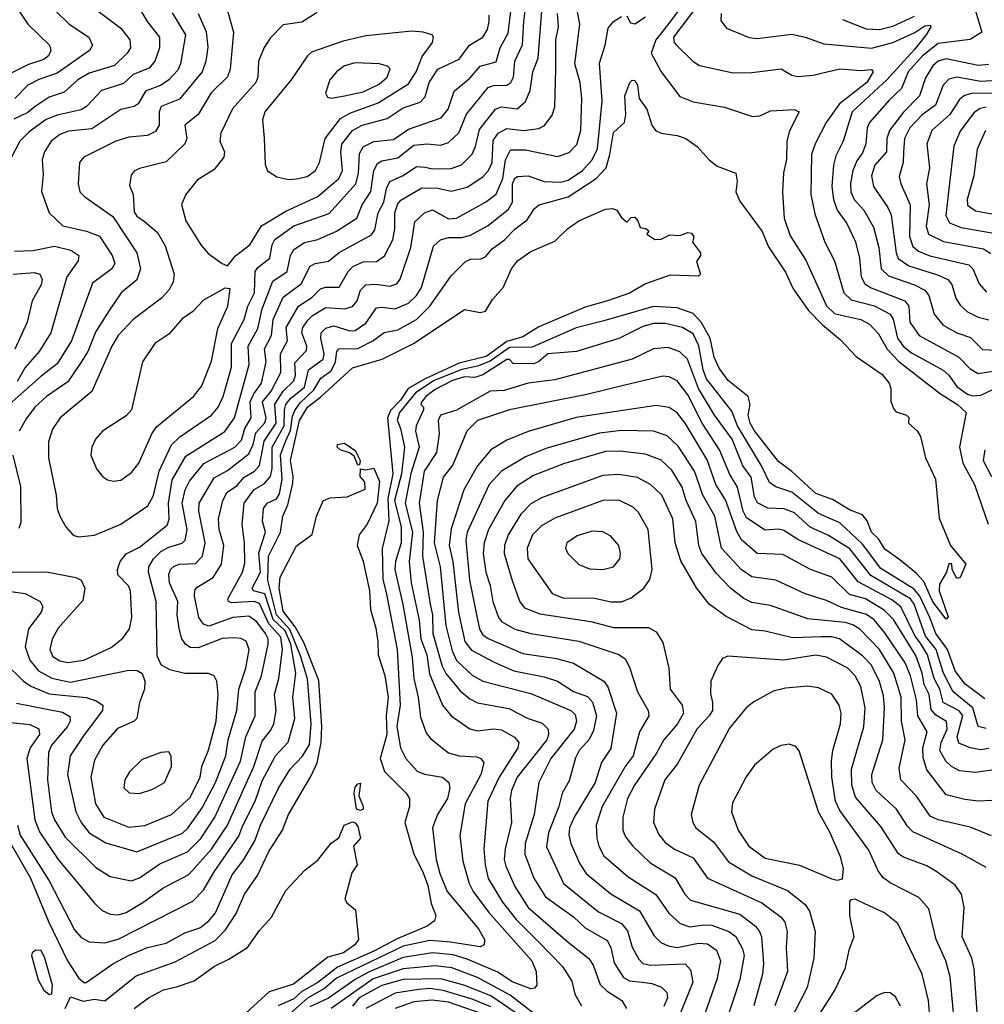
# Model space of a CAD drawing. Extents: x 1308313 to 1441400, y 959662 to 1036319.
# Tile 167 of 256: x 1328525 to 1332148, y 1002101 to 1005801. Entities that reach past the tile are written whole.
import ezdxf

# ---------------------------------------------------------------- set-up
doc = ezdxf.new("R2010")
doc.units = 0

msp = doc.modelspace()

# ---------------------------------------------------------------- linework, layer by layer
at = {"layer": '0CON10XD'}
for points in [[(1328512.5, 1003232.5), (1328685, 1003199.6), (1328712.6, 1003182.6), (1328714.3, 1003165), (1328704.8, 1003145), (1328643.5, 1003075), (1328632.7, 1003047.3), (1328629.2, 1002945), (1328644.1, 1002825), (1328654.8, 1002795), (1328695, 1002729.4), (1328811.1, 1002615), (1328865, 1002581.8), (1328945, 1002564.7), (1328975, 1002576.8), (1329051.4, 1002628.6), (1329155, 1002674.4), (1329205.5, 1002724.5), (1329258.1, 1002805), (1329353.6, 1003015), (1329374.1, 1003105.9), (1329408.7, 1003185), (1329409.3, 1003275), (1329432.5, 1003335), (1329458.5, 1003455), (1329457.5, 1003475), (1329447.9, 1003495), (1329415, 1003539.1), (1329385, 1003559.6), (1329325, 1003554.6), (1329235, 1003522.4), (1329215, 1003529.7), (1329197.7, 1003555), (1329181.6, 1003635), (1329183, 1003657), (1329191.7, 1003668.3), (1329251.2, 1003705), (1329282.7, 1003755), (1329292, 1003825), (1329274.1, 1003885), (1329271.7, 1003925), (1329287.4, 1003995), (1329303.7, 1004026.3), (1329340.7, 1004049.3), (1329367.5, 1004082.5), (1329407.1, 1004105), (1329425, 1004126.1), (1329442.5, 1004217.5), (1329487.7, 1004285), (1329482.9, 1004357.1), (1329515, 1004405.5), (1329555, 1004444.3), (1329560.1, 1004465), (1329558.3, 1004511.7), (1329601.6, 1004558.4), (1329603.4, 1004575), (1329584.9, 1004625.1), (1329588.6, 1004645), (1329607.3, 1004672.7), (1329625, 1004689.8), (1329675, 1004719.3), (1329745.5, 1004714.5), (1329775, 1004723.3), (1329792.7, 1004745), (1329805.2, 1004785), (1329825, 1004804.8), (1329862.3, 1004807.7), (1329915, 1004800.2), (1329941.2, 1004808.8), (1329953.6, 1004826.4), (1329994.5, 1004945), (1330008.5, 1005041.5), (1330045, 1005075.8), (1330075, 1005087.3), (1330135, 1005052.9), (1330165.5, 1005055), (1330274.5, 1005115.5), (1330314.5, 1005145.5), (1330339.9, 1005205), (1330350.1, 1005275), (1330367.8, 1005312.2), (1330425, 1005312.5), (1330545, 1005287.3), (1330588.2, 1005301.8), (1330617.5, 1005332.5), (1330632, 1005385), (1330636.5, 1005505), (1330630.4, 1005565), (1330610, 1005635), (1330629.2, 1005785), (1330613.8, 1005863.8)], [(1328745, 1003858.5), (1328805, 1003863.6), (1328904.8, 1003905.2), (1329005.4, 1003975), (1329026.9, 1004013.1), (1329048.2, 1004105), (1329095, 1004203.5), (1329125.9, 1004234.1), (1329244.8, 1004315.2), (1329270.7, 1004345), (1329288.8, 1004385), (1329320.7, 1004495), (1329320.3, 1004585), (1329367.8, 1004675), (1329381.9, 1004725), (1329407.1, 1004775), (1329409.1, 1004855), (1329419.6, 1004870.4), (1329464.2, 1004905), (1329472.7, 1004955), (1329482.7, 1004975), (1329555, 1005027), (1329686.9, 1005073.1), (1329787.2, 1005185), (1329796.9, 1005223.1), (1329801.3, 1005298.7), (1329815, 1005324.1), (1329855, 1005343.5), (1329928.6, 1005351.4), (1329985, 1005389.8), (1330107.4, 1005432.6), (1330133.9, 1005465), (1330157.1, 1005532.9), (1330215, 1005581.9), (1330255, 1005626.2), (1330315, 1005642.3), (1330329, 1005695), (1330359.2, 1005750.8), (1330376.6, 1005895)], [(1329097.4, 1005827.4), (1329146.9, 1005745), (1329128.3, 1005635), (1329118.1, 1005611.9), (1329085, 1005575.8), (1329055.5, 1005555), (1328997.3, 1005532.7), (1328969.1, 1005485), (1328954.6, 1005474.6), (1328905, 1005464.2), (1328795, 1005391.1), (1328708, 1005382), (1328675, 1005370.2), (1328642.5, 1005345), (1328617.3, 1005305), (1328609.1, 1005275), (1328612.3, 1005217.7), (1328605.9, 1005155.9), (1328635.5, 1005075), (1328686.6, 1005026.6), (1328775, 1005007), (1328825, 1004988), (1328872.3, 1004915), (1328882.1, 1004885), (1328870.9, 1004865), (1328798.5, 1004811.5), (1328719.4, 1004595), (1328665, 1004507.6), (1328605, 1004462.3), (1328463.4, 1004336.6)], [(1328469.2, 1003385), (1328537.4, 1003317.4), (1328566.2, 1003296.2), (1328635, 1003268.4), (1328773.8, 1003253.8), (1328812.2, 1003242.2), (1328837.3, 1003225), (1328836.1, 1003205), (1328766.4, 1003113.6), (1328714.4, 1003035), (1328704.4, 1002965), (1328735.2, 1002825), (1328755.2, 1002785), (1328785.1, 1002745.1), (1328848.2, 1002708.2), (1328965, 1002674.3), (1329136.1, 1002743.9), (1329156.8, 1002763.2), (1329210.6, 1002839.4), (1329260.3, 1002935), (1329298.6, 1003035), (1329307.2, 1003095), (1329340, 1003205), (1329347.7, 1003285), (1329373.7, 1003365), (1329386.5, 1003435), (1329375, 1003465.4), (1329355.6, 1003475.6), (1329329, 1003479), (1329285, 1003475.9), (1329195, 1003440.8), (1329165, 1003442.6), (1329146.9, 1003455), (1329133.6, 1003475), (1329123.7, 1003513.7), (1329116, 1003565), (1329119.1, 1003615), (1329087, 1003685), (1329085, 1003716.2), (1329091.6, 1003735), (1329105, 1003748.1), (1329125, 1003754.8), (1329185, 1003757.6), (1329211.7, 1003785), (1329221, 1003835), (1329197.4, 1003955), (1329199, 1003985), (1329255, 1004080.2), (1329305, 1004107.1), (1329385, 1004169.4), (1329402, 1004205), (1329411.2, 1004248.8), (1329445, 1004285.8), (1329450.4, 1004305), (1329436.5, 1004365), (1329469.4, 1004405), (1329505.2, 1004475), (1329504.8, 1004545), (1329531, 1004595), (1329525.1, 1004645), (1329571.9, 1004725), (1329622.1, 1004757.9), (1329655, 1004790.2), (1329673.7, 1004796.3), (1329725, 1004796.5), (1329758, 1004855), (1329776.3, 1004873.7), (1329815, 1004891), (1329865, 1004892.6), (1329895, 1004913.9), (1329926, 1004974), (1329933.7, 1005015), (1329934.3, 1005075), (1329945, 1005109.2), (1329956.9, 1005123.1), (1330035, 1005169.4), (1330095, 1005168.8), (1330145, 1005157.1), (1330205, 1005172.5), (1330265, 1005211.2), (1330285.8, 1005234.2), (1330299.1, 1005265), (1330303, 1005347), (1330322.5, 1005375), (1330355, 1005393), (1330417.5, 1005385), (1330475, 1005392.4), (1330496.1, 1005403.9), (1330525, 1005442.9), (1330535, 1005473.3), (1330539.1, 1005615), (1330538.8, 1005725), (1330549.3, 1005775), (1330545.2, 1005825)], [(1328975, 1005843.8), (1329003.7, 1005795), (1329050, 1005735), (1329049.5, 1005695), (1329032.6, 1005645), (1329010.5, 1005619.5), (1328950.4, 1005595), (1328915, 1005561), (1328832.3, 1005535), (1328775, 1005475.3), (1328755, 1005462.2), (1328665, 1005442.6), (1328624.4, 1005425.6), (1328559.9, 1005380.1), (1328525.7, 1005345), (1328493.5, 1005285)], [(1328514.7, 1005845), (1328555.8, 1005785), (1328636.1, 1005705), (1328641.1, 1005685), (1328632.5, 1005665), (1328615, 1005651.3), (1328557.7, 1005632.3), (1328495, 1005601.1)], [(1328815, 1005837.5), (1328905, 1005770), (1328938.4, 1005725), (1328940.7, 1005695), (1328928.2, 1005675), (1328880.8, 1005629.2), (1328785, 1005600), (1328743.4, 1005575), (1328691.1, 1005528.9), (1328635, 1005510.2), (1328582.4, 1005475), (1328555, 1005452.7), (1328502.1, 1005427.9)], [(1328662, 1005832), (1328710, 1005785), (1328783.8, 1005735), (1328797.7, 1005705), (1328786.4, 1005685), (1328665, 1005600.4), (1328596.3, 1005576.3), (1328555.4, 1005555), (1328506, 1005505)], [(1329194.8, 1005825), (1329225.5, 1005755.5), (1329231.5, 1005698.5), (1329223.3, 1005645), (1329210, 1005605), (1329125, 1005503.1), (1329056.2, 1005475), (1329049, 1005455), (1329048.9, 1005405), (1329035, 1005381.5), (1329005, 1005365.8), (1328935, 1005359.7), (1328885.7, 1005345), (1328765.8, 1005285), (1328749.5, 1005265), (1328743.8, 1005185), (1328750.9, 1005155), (1328769.4, 1005135), (1328875, 1005061.1), (1328965.2, 1004925.2), (1328978.4, 1004865), (1328965, 1004823.6), (1328905.4, 1004775), (1328861.2, 1004708.8), (1328810.8, 1004629.2), (1328780.6, 1004555), (1328755, 1004514.7), (1328705, 1004440.3), (1328624.7, 1004385), (1328581.9, 1004345), (1328548.6, 1004301.4), (1328523.1, 1004255)], [(1329305.4, 1005835), (1329327.6, 1005755), (1329315.8, 1005615), (1329305, 1005586.5), (1329243.4, 1005526.6), (1329194.8, 1005445.2), (1329145.5, 1005405), (1329152.8, 1005355), (1329144.6, 1005335), (1329075, 1005266.9), (1328975, 1005242.3), (1328955, 1005232.2), (1328943.1, 1005216.9), (1328937.6, 1005177.6), (1328951.3, 1005145), (1328955, 1005079.2), (1328965, 1005062.7), (1328993, 1005043), (1329041.9, 1005001.9), (1329071.7, 1004951.7), (1329104.6, 1004845), (1329100.8, 1004815), (1329084.6, 1004785), (1329057.7, 1004755), (1328951.1, 1004675), (1328895, 1004614.6), (1328871, 1004575), (1328796, 1004404), (1328676.9, 1004305), (1328647.8, 1004262.2), (1328632.5, 1004215), (1328632.7, 1004155), (1328661.2, 1004015), (1328665.5, 1003965), (1328675.5, 1003935), (1328698.1, 1003895), (1328725, 1003864.4), (1328745, 1003858.5)], [(1328705.3, 1003385.3), (1328765, 1003394.8), (1328867.7, 1003442.3), (1328912.3, 1003477.7), (1328937.4, 1003512.6), (1328946.3, 1003555), (1328940.6, 1003655), (1328933.3, 1003673.3), (1328893.1, 1003715), (1328892.5, 1003735), (1328902, 1003765), (1328925, 1003794), (1328975, 1003818.6), (1329078, 1003902), (1329085.5, 1003924.5), (1329083.8, 1003985), (1329097.6, 1004072.4), (1329148.8, 1004161.2), (1329295, 1004253.3), (1329331.2, 1004305), (1329387.1, 1004505), (1329383.1, 1004575), (1329418.6, 1004641.4), (1329434.9, 1004715.1), (1329475, 1004818.4), (1329529.6, 1004855), (1329541.3, 1004915), (1329555, 1004937.4), (1329595, 1004963.9), (1329645, 1004975.2), (1329715, 1005006.4), (1329791.2, 1005055), (1329811.1, 1005105), (1329844.1, 1005155.9), (1329855, 1005234.3), (1329869.3, 1005260.7), (1329885, 1005270.6), (1329945, 1005281.6), (1330005, 1005329.8), (1330055, 1005334.4), (1330105, 1005330), (1330135, 1005339.4), (1330174.2, 1005375.8), (1330203.4, 1005446.6), (1330285, 1005546.8), (1330305, 1005554.4), (1330355, 1005554.8), (1330370, 1005565), (1330379.5, 1005585), (1330385.2, 1005645), (1330413.5, 1005706.5), (1330418.9, 1005795), (1330423.7, 1005835)], [(1328935, 1002767.1), (1328995, 1002773), (1329095, 1002814.7), (1329165, 1002878.4), (1329202.6, 1002955), (1329208.6, 1002995), (1329234.2, 1003055.8), (1329262.6, 1003165), (1329270.8, 1003265), (1329265.3, 1003315.3), (1329255.7, 1003335), (1329234.5, 1003344.5), (1329145, 1003344.2), (1329088.2, 1003358.2), (1329056.5, 1003376.5), (1329041.1, 1003411.1), (1329037, 1003615), (1329008.7, 1003725), (1329009.4, 1003745), (1329027.2, 1003775), (1329055, 1003802.3), (1329085, 1003819.5), (1329135, 1003833.8), (1329146.2, 1003845), (1329153.6, 1003885), (1329135.1, 1003985), (1329145.8, 1004035), (1329162.6, 1004067.4), (1329216.9, 1004133.1), (1329332.9, 1004195), (1329358.2, 1004221.8), (1329370.8, 1004265), (1329394.5, 1004305), (1329390.4, 1004365), (1329404.2, 1004395.8), (1329433.3, 1004435), (1329450.6, 1004515), (1329444.5, 1004565), (1329470.3, 1004615), (1329476.5, 1004675), (1329515, 1004758.9), (1329581.5, 1004808.5), (1329615.4, 1004875), (1329635, 1004884.8), (1329685, 1004894.1), (1329725, 1004926.5), (1329846.7, 1004993.3), (1329858.2, 1005011.8), (1329871.5, 1005075), (1329892.5, 1005115), (1329902.6, 1005167.4), (1329915, 1005193.6), (1329965, 1005216.4), (1330015, 1005249.1), (1330047.6, 1005247.6), (1330075, 1005241), (1330145, 1005242.3), (1330184.5, 1005255.5), (1330224.2, 1005295.8), (1330237, 1005325), (1330251.4, 1005388.6), (1330312.5, 1005465), (1330335, 1005473.2), (1330393.2, 1005466.8), (1330425, 1005493.6), (1330442.6, 1005535), (1330451.7, 1005605), (1330472.9, 1005657.1), (1330485.5, 1005835)], [(1329642.2, 1005827.8), (1329585, 1005791.8), (1329515, 1005782.2), (1329466.3, 1005733.7), (1329443.3, 1005696.7), (1329422.2, 1005645), (1329419.4, 1005585), (1329412.2, 1005565), (1329324.1, 1005465.9), (1329279.6, 1005375), (1329276.7, 1005345), (1329293.8, 1005305), (1329291.8, 1005285), (1329255, 1005238.1), (1329191.3, 1005198.7), (1329148.5, 1005145), (1329132.6, 1005107.4), (1329149.2, 1005045), (1329205.5, 1004955), (1329232.6, 1004922.6), (1329285.7, 1004885.7), (1329305, 1004876.7)], [(1331005.6, 1005845), (1330963.5, 1005786.5), (1330914.1, 1005725.9), (1330897, 1005675), (1330935, 1005605.4), (1331005, 1005512.7), (1331055, 1005492.8), (1331172.3, 1005472.3), (1331277.9, 1005437.9), (1331305, 1005440.4), (1331345, 1005458.2), (1331435, 1005464.4), (1331452.5, 1005455), (1331416.4, 1005383.6), (1331406.2, 1005345), (1331404.7, 1005275.3), (1331394.1, 1005225.9), (1331390.8, 1005155), (1331396.4, 1005055), (1331419.2, 1004989.2), (1331478.2, 1004898.2), (1331555.7, 1004725.7), (1331585, 1004697.8), (1331627.5, 1004687.5), (1331685, 1004675.2), (1331716.6, 1004656.6), (1331751.4, 1004621.4), (1331782.8, 1004562.8), (1331827.4, 1004517.4), (1331983.6, 1004395), (1332047.3, 1004355), (1332079.6, 1004325), (1332054.7, 1004195), (1332067.7, 1004135), (1332111, 1004055), (1332162.4, 1003905)], [(1331062.8, 1005845), (1330980.9, 1005735), (1330983.8, 1005715), (1330992.5, 1005705), (1331054.2, 1005644.2), (1331078.9, 1005628.9), (1331205, 1005601.8), (1331275, 1005603.3), (1331385, 1005616.2), (1331425, 1005592.5), (1331447.3, 1005587.3), (1331505, 1005593.4), (1331605, 1005617.1), (1331685, 1005610), (1331725, 1005614.4), (1331731.1, 1005605), (1331707.3, 1005565), (1331604.5, 1005485.5), (1331554, 1005415), (1331513.2, 1005335), (1331499.6, 1005295), (1331497.1, 1005145), (1331511.8, 1005071.8), (1331548.8, 1004965), (1331585.3, 1004895), (1331621, 1004775), (1331648.3, 1004748.3), (1331735.8, 1004725.8), (1331794.6, 1004694.6), (1331806.5, 1004676.5), (1331821.8, 1004605), (1331845, 1004573), (1331875, 1004549.7), (1331994.1, 1004484.1), (1332015.1, 1004465.1), (1332045, 1004422.3), (1332085, 1004393.7), (1332105, 1004387.9), (1332135, 1004390.7), (1332225, 1004433)], [(1331160, 1005825), (1331158, 1005798), (1331179.5, 1005769.5), (1331265.5, 1005734.5), (1331295, 1005731.1), (1331425, 1005746.4), (1331475.7, 1005735.7), (1331545, 1005710.8), (1331724.5, 1005694.5), (1331805, 1005715.8), (1331887, 1005753), (1331925, 1005777.6), (1331945, 1005781.2), (1331947.3, 1005775), (1331930.4, 1005745), (1331885, 1005688.3), (1331782.1, 1005575), (1331651.7, 1005455), (1331617.8, 1005345), (1331590.2, 1005290.2), (1331581.7, 1005255), (1331575.9, 1005175), (1331581.3, 1005125), (1331595.2, 1005085), (1331631.6, 1005035), (1331665, 1004966.9), (1331679.8, 1004905), (1331685.2, 1004835.2), (1331699, 1004809), (1331723.3, 1004793.3), (1331850, 1004745), (1331864.2, 1004724.2), (1331869, 1004665), (1331904.1, 1004615), (1332052.5, 1004532.5), (1332095, 1004488.8), (1332125, 1004471.2), (1332235, 1004489.4)], [(1332114.8, 1005835), (1332139.6, 1005755), (1332095, 1005726.8), (1331975, 1005711.7), (1331915.7, 1005665), (1331862, 1005605), (1331837.2, 1005542.8), (1331790.7, 1005499.3), (1331716.5, 1005415), (1331708.4, 1005395), (1331703.5, 1005335), (1331691.1, 1005301.1), (1331669.6, 1005270.4), (1331654.8, 1005235), (1331645.2, 1005185.2), (1331646.8, 1005155), (1331658.8, 1005125), (1331696.1, 1005085), (1331731.8, 1005021.8), (1331751.6, 1004945), (1331760.9, 1004865), (1331788.3, 1004838.3), (1331886.4, 1004805), (1331925, 1004784.7), (1331940.5, 1004765), (1331959.7, 1004695), (1331993.5, 1004653.5), (1332045, 1004624.8), (1332096.4, 1004606.4), (1332141.7, 1004561.7), (1332245, 1004557.4)], [(1328453.9, 1003163.9), (1328563, 1003153), (1328596, 1003136), (1328598.4, 1003115), (1328563.4, 1003065), (1328551.2, 1003025), (1328581.8, 1002795), (1328599.3, 1002749.3), (1328668.7, 1002645), (1328805, 1002481.2), (1328835, 1002453.9), (1328865, 1002440), (1328895, 1002437.5), (1328925, 1002446.8), (1328986.7, 1002483.3), (1329062.5, 1002537.5), (1329160.5, 1002589.5), (1329245, 1002684.8), (1329305.7, 1002774.3), (1329403.7, 1002995), (1329435, 1003090.4), (1329468.6, 1003131.4), (1329479.4, 1003155), (1329487.6, 1003205), (1329482.1, 1003265), (1329497.5, 1003325), (1329512.4, 1003435), (1329505, 1003481), (1329460.8, 1003530.8), (1329425, 1003607.5), (1329405, 1003615.3), (1329319.9, 1003609.9), (1329308.5, 1003615), (1329306, 1003625), (1329362, 1003725), (1329370.6, 1003759.4), (1329369.6, 1003835), (1329360.2, 1003905), (1329367.9, 1003985), (1329405, 1004035.2), (1329443.3, 1004056.7), (1329466.7, 1004085), (1329473.1, 1004115), (1329472.6, 1004195), (1329518.6, 1004275), (1329518.9, 1004335), (1329524.5, 1004355), (1329542.2, 1004377.8), (1329595, 1004420.7), (1329609.8, 1004485), (1329665, 1004525.4), (1329667.9, 1004545), (1329655.5, 1004605), (1329657.4, 1004625), (1329675, 1004641.8), (1329705, 1004650.9), (1329765, 1004631.8), (1329785, 1004633), (1329825, 1004660.5), (1329865, 1004718.2), (1329885, 1004721.6), (1329935, 1004714.8), (1329985, 1004735.6), (1330015.6, 1004764.4), (1330034, 1004795), (1330079.6, 1004950.4), (1330105.9, 1004974.1), (1330135, 1004982.8), (1330185, 1004983.4), (1330218.4, 1004991.6), (1330285, 1005028.1), (1330360.6, 1005089.4), (1330375.7, 1005115), (1330376.2, 1005185), (1330384.8, 1005205.2), (1330395, 1005212.5), (1330434.3, 1005214.3), (1330495, 1005192.7), (1330555, 1005190.9), (1330585, 1005198.5), (1330638.7, 1005235), (1330675.6, 1005275), (1330695, 1005316), (1330713.3, 1005495), (1330702.3, 1005637.7), (1330724.1, 1005705), (1330735, 1005769.2), (1330755.8, 1005795), (1330785, 1005813.5)], [(1329305, 1004876.7), (1329335.6, 1004914.4), (1329388.8, 1004955), (1329433.2, 1005026.8), (1329525, 1005081.3), (1329645, 1005136.4), (1329723.4, 1005205), (1329737.8, 1005235), (1329731.2, 1005305), (1329735, 1005333.1), (1329774.3, 1005385), (1329810.9, 1005405), (1329905, 1005429.6), (1329965, 1005470.6), (1330028.7, 1005491.3), (1330048, 1005512), (1330063.3, 1005565), (1330095, 1005615.3), (1330175, 1005653.3), (1330213.8, 1005705), (1330265, 1005735.9), (1330281.6, 1005765), (1330288.2, 1005795), (1330288.1, 1005818.1)], [(1330805, 1005816), (1330818.9, 1005788.9), (1330835, 1005785.6), (1330875, 1005811.5)], [(1331615, 1005802.4), (1331705, 1005766.8), (1331755, 1005764.1), (1331805, 1005777.4), (1331885.7, 1005814.3)], [(1329535, 1005201.1), (1329565, 1005203.8), (1329605, 1005212.4), (1329636.1, 1005235), (1329650.6, 1005265), (1329672.1, 1005355), (1329730.3, 1005429.7), (1329765, 1005450.6), (1329870.9, 1005489.1), (1329985, 1005560), (1330013.8, 1005605), (1330036.7, 1005663.3), (1330075.4, 1005715), (1330078.5, 1005735), (1330073.8, 1005743.8), (1330040, 1005755), (1329997.6, 1005757.6), (1329825, 1005741.2), (1329739.3, 1005720.7), (1329621.3, 1005678.7), (1329605.5, 1005665), (1329544.6, 1005575), (1329446, 1005455), (1329436.2, 1005425), (1329443.4, 1005356.6), (1329446.7, 1005256.7), (1329455, 1005233.3), (1329490.3, 1005210.3), (1329535, 1005201.1)], [(1332165, 1005632.6), (1332125, 1005628.9), (1332005, 1005654.8), (1331975, 1005646), (1331955, 1005628.2), (1331926.8, 1005583.2), (1331904.6, 1005515.4), (1331845, 1005454.3), (1331791.7, 1005385), (1331782.1, 1005355), (1331781.1, 1005305), (1331737.3, 1005255), (1331724.8, 1005215), (1331731.6, 1005175), (1331785.7, 1005095.7), (1331798, 1005068), (1331816.8, 1004925), (1331825, 1004903.5), (1331865, 1004876.6), (1331973, 1004843), (1332011.8, 1004825), (1332026.5, 1004806.5), (1332041.9, 1004755), (1332058.1, 1004728.1), (1332085, 1004702.9), (1332125, 1004683.9), (1332165, 1004673.8)], [(1329695, 1005506.7), (1329745, 1005514.8), (1329815, 1005530), (1329875, 1005559), (1329905.3, 1005585), (1329916.2, 1005616.2), (1329906.5, 1005626.5), (1329875, 1005635.3), (1329785, 1005638.9), (1329745, 1005627.8), (1329714.8, 1005605.2), (1329689.2, 1005575), (1329673.1, 1005525), (1329680.7, 1005510.7), (1329695, 1005506.7)], [(1328516.6, 1002775), (1328526.8, 1002736.8), (1328635.2, 1002565), (1328730.6, 1002380.6), (1328755, 1002352.2), (1328785.9, 1002335.9), (1328845, 1002331.8), (1328895, 1002345.6), (1329175, 1002488.2), (1329215, 1002529.6), (1329255, 1002599.4), (1329347.3, 1002732.7), (1329362.8, 1002772.8), (1329408.9, 1002865), (1329435, 1002940.7), (1329485.6, 1003034.4), (1329533.4, 1003086.6), (1329558.4, 1003175), (1329551.1, 1003255), (1329561.5, 1003345), (1329542.6, 1003455), (1329521.5, 1003505), (1329476.8, 1003546.8), (1329445, 1003643.3), (1329403.1, 1003655), (1329398.3, 1003665), (1329428.9, 1003725), (1329422.7, 1003797.3), (1329447.9, 1003875), (1329437, 1003917), (1329440, 1003965), (1329453.9, 1003985), (1329488.9, 1004001.1), (1329500, 1004020), (1329511.2, 1004075), (1329504, 1004166), (1329523.2, 1004216.8), (1329542.5, 1004257.5), (1329548.9, 1004311.1), (1329557.8, 1004332.2), (1329578.1, 1004361.9), (1329629.8, 1004410.2), (1329655.8, 1004454.2), (1329695, 1004482.2), (1329710.7, 1004515), (1329716, 1004555), (1329723.9, 1004565), (1329795, 1004565.7), (1329851.2, 1004595), (1329893.6, 1004626.4), (1329945, 1004636), (1330015, 1004674.2), (1330065.2, 1004725), (1330145, 1004838.9), (1330198.7, 1004891.3), (1330218.4, 1004901.6), (1330257.3, 1004902.7), (1330275, 1004910), (1330299.7, 1004940.3), (1330346.3, 1004973.7), (1330385, 1005014.7), (1330430.7, 1005049.3), (1330458.3, 1005091.7), (1330475.7, 1005105), (1330585, 1005136.2), (1330690.7, 1005205), (1330727.3, 1005245), (1330742.1, 1005295), (1330755, 1005377.1), (1330796.2, 1005415), (1330801.8, 1005445), (1330797.6, 1005515), (1330817.3, 1005565), (1330825, 1005574.4), (1330835, 1005573.1), (1330845.3, 1005555), (1330851.8, 1005505), (1330880.2, 1005465), (1330899.1, 1005405), (1330912.5, 1005385), (1330934.5, 1005374.5), (1330995, 1005366.2), (1331027.5, 1005355), (1331069.2, 1005325), (1331114.6, 1005274.6), (1331145, 1005250.6), (1331214.3, 1005224.3), (1331219.7, 1005195), (1331214.7, 1005155), (1331229.5, 1005119.5), (1331314.2, 1005005), (1331337.5, 1004947.5), (1331401.9, 1004851.9), (1331429.7, 1004789.7), (1331488.3, 1004708.3), (1331540, 1004655)], [(1332216.1, 1005573.9), (1332135, 1005569.3), (1332045, 1005585.8), (1332015, 1005578.2), (1331993.4, 1005555), (1331965, 1005480.3), (1331915, 1005443.7), (1331869, 1005395), (1331847.9, 1005355), (1331845.2, 1005305.2), (1331843, 1005265), (1331828.5, 1005211.5), (1331834.3, 1005185), (1331870, 1005105), (1331867.1, 1004987.1), (1331879.3, 1004949.3), (1331901.5, 1004931.5), (1331943.6, 1004913.6), (1332089.8, 1004879.8), (1332105.8, 1004865), (1332129.3, 1004809.3), (1332156.9, 1004776.9)], [(1332275, 1005522.9), (1332105.1, 1005524.9), (1332073.5, 1005516.5), (1332055, 1005501.8), (1332018.7, 1005445), (1331951.4, 1005385), (1331931.9, 1005335), (1331942, 1005245), (1331931.6, 1005185), (1331940.7, 1005105), (1331929.5, 1005025), (1331938.9, 1004995), (1331995, 1004967.3), (1332145, 1004939.6), (1332173, 1004923)], [(1332155, 1005472.7), (1332132.9, 1005467.1), (1332108.5, 1005451.5), (1332057.3, 1005382.7), (1332033.4, 1005326.6), (1332015.6, 1005165.6), (1332003.7, 1005065), (1332018.1, 1005038.1), (1332060.9, 1005020.9), (1332205.4, 1004995.4)], [(1332152.7, 1005385), (1332121.9, 1005315), (1332108.4, 1005215), (1332084.3, 1005125), (1332084.8, 1005104.8), (1332115, 1005082.4), (1332252.6, 1005057.4)], [(1330119, 1004661), (1330195, 1004712.5), (1330255, 1004701.3), (1330275, 1004705.5), (1330300.7, 1004749.3), (1330340.8, 1004795), (1330371.8, 1004865), (1330394.8, 1004895.2), (1330445, 1004930.7), (1330535, 1004968.5), (1330582.7, 1005015), (1330625.5, 1005045), (1330725, 1005089.6), (1330751.4, 1005091.4), (1330767.5, 1005085), (1330785, 1005057.5), (1330805, 1005040), (1330821.7, 1005058.3), (1330835, 1005058.8), (1330846.7, 1005045), (1330855, 1005020), (1330877, 1005017), (1330888.3, 1005008.3), (1330880, 1004995), (1330910, 1004975), (1330935, 1004976.7), (1330967, 1004993), (1331005, 1004990), (1331035, 1005001.4), (1331048.6, 1004998.6), (1331057.5, 1004985), (1331052.5, 1004965), (1331082.5, 1004925), (1331082.5, 1004915), (1331067, 1004893), (1331082.5, 1004845), (1331075, 1004837.5), (1330968.8, 1004841.2), (1330875, 1004809.2), (1330815, 1004773.5), (1330732.5, 1004745), (1330648.5, 1004721.5), (1330475, 1004646.7), (1330415, 1004609.3), (1330355, 1004591.6), (1330277.5, 1004535), (1330175, 1004510.2), (1330047.7, 1004452.3), (1329983.8, 1004415), (1329955, 1004371.5), (1329917, 1004333), (1329906.6, 1004305), (1329926.3, 1004095), (1329907.6, 1004002.4), (1329911.5, 1003918.5), (1329885.7, 1003814.3), (1329888.7, 1003698.7), (1329902.1, 1003642.1), (1329942.2, 1003435), (1329954.2, 1003225), (1329941.8, 1003145), (1329954.8, 1003064.8), (1329974.8, 1003024.8), (1330017.2, 1002977.2), (1330045, 1002965.7), (1330112.5, 1002955), (1330136.2, 1002935), (1330140.3, 1002915), (1330131.9, 1002875), (1330094.7, 1002815), (1330075.9, 1002765), (1330088.6, 1002645), (1330102.4, 1002592.4), (1330130, 1002525), (1330247.6, 1002385), (1330270.4, 1002345), (1330269.4, 1002325), (1330255, 1002317.7), (1330142.9, 1002335), (1330065, 1002341.3), (1329965, 1002319.3), (1329715, 1002200), (1329669.8, 1002160.2), (1329605.2, 1002124.8), (1329495, 1002026.5)], [(1328505, 1004931.6), (1328575, 1004934.4), (1328655, 1004949.8), (1328716.9, 1004935), (1328746.4, 1004915), (1328744.6, 1004895), (1328701.8, 1004835), (1328641.2, 1004625), (1328597.7, 1004555), (1328545.6, 1004494.4), (1328515, 1004441.6)], [(1328500, 1004845), (1328580.7, 1004850.7), (1328600, 1004845), (1328608.7, 1004825), (1328604.7, 1004805), (1328571.1, 1004745), (1328552.9, 1004665), (1328506.4, 1004563.6)], [(1328877, 1004067), (1328905, 1004071.1), (1328945, 1004099.4), (1328972.5, 1004135), (1329021.3, 1004245), (1329039.1, 1004270.9), (1329177.5, 1004385), (1329208.9, 1004425), (1329245, 1004518), (1329268.8, 1004641.2), (1329305.9, 1004725), (1329315, 1004790), (1329295, 1004792), (1329215, 1004747.7), (1329174.8, 1004705.2), (1329135, 1004677.5), (1329085, 1004619.5), (1329032.2, 1004585), (1328986.4, 1004515), (1328944.4, 1004335), (1328925, 1004313.1), (1328835.8, 1004255), (1328809.4, 1004225), (1328795.6, 1004195), (1328791.5, 1004165), (1328813, 1004113), (1328836, 1004085), (1328855, 1004072.5), (1328877, 1004067)], [(1331540, 1004655), (1331607.8, 1004597.8), (1331667.5, 1004535), (1331765, 1004467.8), (1331790.8, 1004435), (1331797.5, 1004415), (1331796.8, 1004366.8), (1331807.9, 1004337.9), (1331817.8, 1004327.8), (1331856.2, 1004315), (1331865, 1004306.2), (1331863.8, 1004285), (1331896.4, 1004256.4), (1331908.6, 1004235), (1331927.5, 1004155), (1331965.5, 1004075), (1331978.7, 1003928.7), (1332021.2, 1003825), (1332078.8, 1003755), (1332058, 1003705), (1332045, 1003701.2), (1332028, 1003735), (1332026, 1003756), (1332015, 1003756.7), (1332006.7, 1003725), (1331979.5, 1003680.5), (1331979.2, 1003655), (1332013, 1003557), (1332005, 1003548.8), (1331955, 1003613.8), (1331920.7, 1003690.7), (1331891.9, 1003721.9), (1331831.1, 1003771.1), (1331775, 1003811.1), (1331750.9, 1003850.9), (1331724.8, 1003875), (1331707.7, 1003917.7), (1331690.4, 1003940.4), (1331645, 1003957.9), (1331578.4, 1003998.4), (1331515, 1004021), (1331425, 1004103.8), (1331375, 1004140.8), (1331285, 1004255.8), (1331268.5, 1004285), (1331261.2, 1004315), (1331268.3, 1004355), (1331261.8, 1004385), (1331186.7, 1004445), (1331151.8, 1004491.8), (1331133.7, 1004533.7), (1331118.8, 1004605), (1331084.1, 1004664.1), (1331055, 1004697.6), (1330995, 1004717.9), (1330905, 1004723.1), (1330719.3, 1004669.3), (1330615, 1004643), (1330449.6, 1004570.4), (1330365, 1004569.7), (1330291.5, 1004518.5), (1330245, 1004498.9), (1330185, 1004486.8), (1330081.5, 1004445), (1330011, 1004399), (1329951.4, 1004325), (1329943.1, 1004296.9), (1329955.6, 1004265.6), (1329969.7, 1004195), (1329958.7, 1004095), (1329932.5, 1003995), (1329958.1, 1003895), (1329957.1, 1003835), (1329936.5, 1003765), (1329933.6, 1003735), (1329963.6, 1003603.6), (1329998.9, 1003405), (1330005.7, 1003325), (1330021.6, 1003255), (1330030.1, 1003180.1), (1330051.8, 1003121.8), (1330069.4, 1003099.4), (1330136.1, 1003046.1), (1330175, 1003035.2), (1330241.8, 1003031.8), (1330257.1, 1003025), (1330268.5, 1003008.5), (1330256.7, 1002965), (1330198, 1002855), (1330177.6, 1002735), (1330188.7, 1002638.7), (1330213.2, 1002555), (1330228.3, 1002525), (1330286.4, 1002446.4), (1330448.6, 1002265), (1330464.6, 1002225), (1330466.8, 1002173.2), (1330458.5, 1002161.5), (1330445, 1002159.5), (1330375, 1002185.2), (1330321.4, 1002221.4), (1330205, 1002271), (1330152.7, 1002287.3), (1330075, 1002294.6), (1329965, 1002276.8), (1329835, 1002222.4), (1329785.4, 1002195), (1329685, 1002124.9), (1329615, 1002092.2)], [(1328449.6, 1002775), (1328565.7, 1002575.7), (1328632.4, 1002412.4), (1328704, 1002264), (1328745, 1002201.1), (1328765, 1002183.8), (1328773.8, 1002183.8), (1328875, 1002253.8), (1328932.9, 1002285), (1329005, 1002314.8), (1329075, 1002331.6), (1329145, 1002369.3), (1329200.8, 1002389.2), (1329235, 1002414.7), (1329259.8, 1002445), (1329322.2, 1002587.8), (1329366.5, 1002645), (1329407.4, 1002715), (1329428.8, 1002775), (1329496.6, 1002913.4), (1329541.2, 1002985), (1329586.9, 1003033.1), (1329612.8, 1003077.2), (1329619.1, 1003155), (1329606.3, 1003323.7), (1329578.9, 1003411.1), (1329539.2, 1003509.2), (1329489.4, 1003565), (1329456.6, 1003695), (1329459.2, 1003785), (1329504.9, 1003875), (1329513.5, 1003935), (1329531.7, 1003978.3), (1329550.7, 1004059.3), (1329552.4, 1004085), (1329542.1, 1004145), (1329575.2, 1004295), (1329605.2, 1004345), (1329656.5, 1004383.5), (1329775, 1004492.9), (1329886, 1004525), (1330004.3, 1004585), (1330119, 1004661)], [(1332149.7, 1003249.7), (1332074.8, 1003305), (1332039, 1003355), (1332009.7, 1003435), (1331966.7, 1003495), (1331944.2, 1003554.2), (1331905.9, 1003635), (1331885, 1003661.3), (1331759.1, 1003739.1), (1331690.9, 1003830.9), (1331605, 1003910.6), (1331525, 1003945.8), (1331425, 1004025.5), (1331365, 1004046.1), (1331341.7, 1004061.7), (1331311.6, 1004125), (1331221.3, 1004275), (1331200.4, 1004330.4), (1331105, 1004451.8), (1331092.7, 1004485), (1331076.2, 1004576.2), (1331055, 1004620.5), (1331015, 1004644.8), (1330949.5, 1004659.5), (1330905, 1004660.2), (1330865, 1004648.9), (1330775, 1004602.7), (1330615.8, 1004555), (1330508.6, 1004545), (1330473.9, 1004516.1), (1330455, 1004508.1), (1330378.9, 1004508.9), (1330365, 1004524.3), (1330355, 1004524), (1330265, 1004466.1), (1330235, 1004457), (1330195, 1004459.7), (1330150, 1004445), (1330085, 1004411.7), (1330050.9, 1004385), (1330034.6, 1004364.6), (1330032.1, 1004355), (1330041.2, 1004345), (1330041.2, 1004335), (1330014.1, 1004275), (1330012.1, 1004255), (1330025.7, 1004195), (1329994.2, 1004095.8), (1329972.1, 1003985), (1329999.7, 1003875), (1329988, 1003765), (1329995.2, 1003684.8), (1330024.7, 1003545), (1330031.6, 1003475), (1330054.6, 1003415), (1330063.5, 1003343.5), (1330113.2, 1003225), (1330145.4, 1003185), (1330215, 1003135.9), (1330245, 1003128.9), (1330305, 1003136.6), (1330335, 1003133), (1330383.1, 1003105), (1330399.7, 1003085), (1330396.2, 1003065), (1330325.7, 1002955), (1330282.7, 1002865), (1330268.8, 1002685), (1330273.8, 1002625), (1330285, 1002574.5), (1330338.8, 1002485), (1330390.1, 1002420.1), (1330474.3, 1002335), (1330563.2, 1002243.2), (1330598.2, 1002188.2), (1330609.8, 1002139.8), (1330634.6, 1002095)], [(1332155, 1003137.3), (1332124.8, 1003144.8), (1332105.1, 1003215), (1332031.5, 1003275), (1331995.1, 1003345.1), (1331976.3, 1003406.3), (1331967.4, 1003435), (1331928, 1003485), (1331885.3, 1003605), (1331871.3, 1003625), (1331722.2, 1003712.2), (1331643.2, 1003813.2), (1331563.5, 1003863.5), (1331494.7, 1003894.7), (1331435, 1003948.5), (1331395, 1003962.6), (1331335, 1003965.7), (1331296.1, 1003986.1), (1331285, 1004008.6), (1331272.1, 1004082.1), (1331241.2, 1004125), (1331201.1, 1004225), (1331135.3, 1004315.3), (1331075, 1004414.8), (1331032.8, 1004525), (1331005, 1004553.2), (1330961.1, 1004568.9), (1330905.8, 1004565), (1330825, 1004525.7), (1330535, 1004448.3), (1330435, 1004434.8), (1330345, 1004407.7), (1330292.5, 1004405), (1330165, 1004333.4), (1330105.4, 1004315), (1330096.2, 1004295), (1330100.6, 1004245), (1330089.8, 1004175), (1330043.9, 1004105), (1330025.8, 1003985), (1330040.8, 1003875), (1330037.4, 1003785), (1330066.5, 1003605), (1330075.4, 1003565), (1330077.2, 1003495), (1330111.9, 1003371.9), (1330125, 1003344.8), (1330178.8, 1003278.8), (1330215, 1003248.8), (1330245, 1003233.8), (1330362.5, 1003212.5), (1330435, 1003174.8), (1330487.2, 1003157.2), (1330510, 1003135), (1330511.7, 1003115), (1330504.4, 1003095), (1330393.2, 1002955), (1330372, 1002905), (1330366.7, 1002875), (1330372, 1002785), (1330348.5, 1002685), (1330345.2, 1002645), (1330350.5, 1002620.5), (1330385, 1002543.8), (1330435.2, 1002465), (1330584.9, 1002334.9), (1330663.1, 1002273.1), (1330678.6, 1002248.6), (1330705.8, 1002175.8), (1330731, 1002151), (1330786.9, 1002115), (1330804.5, 1002085)], [(1332165, 1003062.6), (1332135, 1003057.2), (1332095, 1003064.8), (1332053.1, 1003083.1), (1332046.9, 1003106.9), (1332067.1, 1003187.1), (1332053.9, 1003203.9), (1331993.9, 1003235), (1331981.8, 1003285), (1331959.6, 1003325), (1331934.5, 1003415), (1331908.4, 1003458.4), (1331888.2, 1003485), (1331835.1, 1003595.1), (1331801.2, 1003621.2), (1331675, 1003689.2), (1331605.7, 1003775.7), (1331447.6, 1003847.6), (1331395, 1003881.8), (1331375, 1003886.6), (1331325, 1003882.9), (1331255, 1003929.8), (1331242.2, 1003955), (1331221.2, 1004045), (1331192.1, 1004092.1), (1331153.8, 1004185), (1331088.9, 1004285), (1331035, 1004392.1), (1330995, 1004444.7), (1330965, 1004459.2), (1330941.1, 1004461.1), (1330797.6, 1004427.6), (1330655, 1004392.5), (1330365, 1004335.2), (1330245, 1004295.3), (1330203.8, 1004255), (1330151.3, 1004128.7), (1330115, 1004082.5), (1330092.9, 1003995), (1330081.6, 1003835), (1330103.8, 1003745), (1330125.4, 1003525), (1330149.7, 1003429.7), (1330165, 1003393.1), (1330225, 1003338.2), (1330265, 1003316.1), (1330445, 1003269.6), (1330595, 1003205.6), (1330610.7, 1003190.7), (1330616, 1003165), (1330607.4, 1003135), (1330520.4, 1003025), (1330474.2, 1002935), (1330457.2, 1002815), (1330423, 1002705), (1330422.8, 1002665), (1330456.6, 1002575), (1330499.5, 1002505), (1330605, 1002429.8), (1330648.4, 1002388.4), (1330731.2, 1002341.2), (1330744.8, 1002315), (1330757.5, 1002257.5), (1330792.4, 1002202.4), (1330815, 1002190), (1330864.2, 1002184.2), (1330899.7, 1002179.7), (1330935.7, 1002165.7), (1330955.7, 1002145.7), (1330958.6, 1002125), (1330945, 1002092.4)], [(1332228.3, 1002988.3), (1332115, 1002971.9), (1332055, 1002978.9), (1332025, 1002994.3), (1332004.3, 1003015), (1331981.1, 1003055), (1331986.6, 1003085), (1332008.2, 1003135), (1332006.1, 1003163.9), (1331965, 1003189), (1331948.5, 1003208.5), (1331941, 1003265), (1331922.5, 1003302.5), (1331915.1, 1003345), (1331891.6, 1003411.6), (1331806.7, 1003546.7), (1331772.5, 1003582.5), (1331702.5, 1003625), (1331641.5, 1003641.5), (1331575, 1003706.8), (1331495, 1003734.8), (1331391, 1003791), (1331295, 1003795.2), (1331236.1, 1003846.1), (1331218.1, 1003878.1), (1331176.5, 1003996.5), (1331139.5, 1004055), (1331107, 1004147), (1331024.9, 1004284.9), (1330995, 1004323.9), (1330964.4, 1004344.4), (1330915, 1004352), (1330615, 1004305.9), (1330435, 1004254.3), (1330355, 1004221.4), (1330295, 1004185.3), (1330244.9, 1004125.1), (1330193.5, 1004035), (1330145, 1003888.1), (1330137.8, 1003825), (1330151.7, 1003765), (1330173.6, 1003573.6), (1330196.5, 1003465), (1330221.5, 1003431.5), (1330306.9, 1003386.9), (1330381.1, 1003355), (1330495, 1003331.6), (1330545.2, 1003315.2), (1330605, 1003276.6), (1330657.7, 1003257.7), (1330676.7, 1003236.7), (1330691.8, 1003185), (1330679.9, 1003130.1), (1330664.1, 1003095.9), (1330625.9, 1003055), (1330612.2, 1003027.8), (1330588.7, 1002941.3), (1330563, 1002895), (1330550, 1002845), (1330510.7, 1002745), (1330503.3, 1002693.3), (1330567.2, 1002555), (1330699.3, 1002449.3), (1330785.3, 1002405), (1330807.5, 1002377.5), (1330825.8, 1002315.8), (1330850.6, 1002270.6), (1330865.6, 1002255), (1330895, 1002248.5), (1331025, 1002252.9), (1331045, 1002231.4), (1331053, 1002185), (1330989, 1002025)], [(1332176.9, 1002866.9), (1332125, 1002864.2), (1332075, 1002870.5), (1332005, 1002888.8), (1331931.9, 1002981.9), (1331918.1, 1003028.1), (1331917, 1003065), (1331933.5, 1003125), (1331898.2, 1003185), (1331894.1, 1003245), (1331871, 1003335), (1331851.1, 1003385), (1331775, 1003497.6), (1331735, 1003546.5), (1331706.3, 1003566.3), (1331611.9, 1003591.9), (1331555, 1003619.1), (1331475, 1003644.3), (1331365.6, 1003695.6), (1331275, 1003707.9), (1331235, 1003734.7), (1331160.8, 1003815), (1331136.6, 1003935), (1331091.4, 1004015), (1331060.2, 1004105), (1330998.4, 1004198.4), (1330957.2, 1004237.2), (1330905.2, 1004255.2), (1330785, 1004257.8), (1330703.1, 1004246.9), (1330505, 1004191), (1330425, 1004158.1), (1330335, 1004105.2), (1330288.8, 1004055), (1330206, 1003875), (1330200.2, 1003845), (1330214.5, 1003695), (1330251.4, 1003511.4), (1330265, 1003489.5), (1330285, 1003476), (1330415, 1003418.9), (1330540.6, 1003400.6), (1330605, 1003382.9), (1330719.2, 1003315), (1330734, 1003294), (1330766.3, 1003195), (1330745, 1003063.1), (1330709.7, 1003010.3), (1330686.8, 1002935), (1330607.2, 1002805), (1330590.2, 1002765), (1330587.8, 1002737.8), (1330594.8, 1002705), (1330628.6, 1002628.6), (1330653, 1002593), (1330745.8, 1002515.8), (1330852.8, 1002452.8), (1330908.1, 1002358.1), (1330933, 1002333), (1330960.6, 1002320.6), (1330995, 1002314.9), (1331075, 1002330.5), (1331108.1, 1002328.1), (1331142.8, 1002305), (1331157.3, 1002265), (1331143.2, 1002195), (1331081.1, 1002015)], [(1329795, 1004126.7), (1329780.8, 1004160.8), (1329763.8, 1004173.8), (1329728.1, 1004185), (1329716.7, 1004195), (1329718, 1004205), (1329745, 1004209.6), (1329785, 1004182.9), (1329803.3, 1004145), (1329801.7, 1004128.3), (1329795, 1004126.7)], [(1328498.4, 1004165), (1328527.4, 1004047.4), (1328528.8, 1003911.2), (1328521.3, 1003888.7)], [(1332175, 1002734.6), (1332095, 1002767.3), (1331975, 1002794.8), (1331945, 1002808.6), (1331893, 1002883), (1331835.3, 1002945), (1331828, 1002988), (1331850.6, 1003095), (1331836.9, 1003165), (1331836, 1003255), (1331808.5, 1003345), (1331755, 1003434.3), (1331680.5, 1003510.5), (1331655, 1003527.7), (1331625, 1003536.5), (1331485, 1003550.4), (1331345, 1003599.5), (1331275, 1003611.1), (1331245, 1003625.7), (1331194.6, 1003664.6), (1331140.9, 1003720.9), (1331087.7, 1003795), (1331076.3, 1003825), (1331065.2, 1003915), (1331027.8, 1003995), (1331013.5, 1004045), (1330975, 1004108), (1330935, 1004145.8), (1330875, 1004168.6), (1330779.5, 1004179.5), (1330725, 1004178), (1330567.3, 1004132.7), (1330455, 1004088.9), (1330392.2, 1004047.8), (1330347.1, 1003995), (1330286, 1003885), (1330269.5, 1003835), (1330266.2, 1003795), (1330276, 1003725), (1330291.9, 1003675), (1330301.6, 1003615), (1330322.9, 1003555), (1330335, 1003539.4), (1330385, 1003511.2), (1330445, 1003495.2), (1330625, 1003466), (1330775, 1003415.9), (1330799, 1003399), (1330815, 1003368.6), (1330845.3, 1003275), (1330886, 1003205), (1330888.2, 1003185), (1330852.6, 1003125), (1330828.8, 1003035), (1330799.2, 1002995), (1330713, 1002845), (1330690.7, 1002775), (1330692.4, 1002725), (1330700, 1002695), (1330719.5, 1002659.5), (1330810.4, 1002580.4), (1330914.1, 1002514.1), (1330963.4, 1002443.4), (1331005.5, 1002405.5), (1331042.2, 1002392.2), (1331095, 1002400.5), (1331125, 1002398.1), (1331188.2, 1002375), (1331215, 1002355.9), (1331239.9, 1002309.9), (1331246, 1002285), (1331230.2, 1002195), (1331213.1, 1002143.1), (1331166.9, 1002005)], [(1332149.8, 1004185), (1332144.3, 1004145), (1332175.9, 1004085)], [(1328695.7, 1002085), (1328715, 1002129.2), (1328763.6, 1002113.6), (1328805, 1002120.8), (1328845, 1002113.9), (1328961.6, 1002208.4), (1329108.8, 1002261.2), (1329258.7, 1002341.3), (1329298.3, 1002381.7), (1329337.2, 1002442.8), (1329369.2, 1002515), (1329417.7, 1002585), (1329460.4, 1002675), (1329511.4, 1002755), (1329534.2, 1002815), (1329619.6, 1002960.4), (1329641.5, 1003008.5), (1329656.9, 1003085), (1329659.9, 1003145), (1329648, 1003318), (1329591.4, 1003461.4), (1329560, 1003520), (1329515, 1003578.5), (1329499.3, 1003665), (1329503.2, 1003706.8), (1329565, 1003824.4), (1329623.4, 1003866.6), (1329640, 1003935), (1329665, 1003993.8), (1329690, 1004005), (1329755, 1004008), (1329822.7, 1004037.3), (1329820.8, 1004065), (1329803.5, 1004085), (1329805, 1004113.3), (1329825, 1004110), (1329855, 1004115.6), (1329876.1, 1004066.1), (1329867.3, 1003985), (1329830.4, 1003905), (1329799.3, 1003865), (1329792.3, 1003825), (1329815, 1003766.2), (1329838.1, 1003655), (1329842.1, 1003585), (1329862.8, 1003515), (1329870.4, 1003465), (1329871, 1003415), (1329896.3, 1003336.3), (1329908.5, 1003255), (1329901.6, 1003185), (1329904.1, 1003115), (1329878.7, 1003025), (1329895, 1002975.9), (1329976.9, 1002895), (1329988.9, 1002875), (1329988.8, 1002845), (1329971.5, 1002785), (1330005.1, 1002665), (1330039.4, 1002599.4), (1330057.9, 1002547.9), (1330070.1, 1002480.1), (1330088.5, 1002435), (1330082.5, 1002415), (1330055.6, 1002395), (1329942.2, 1002347.8), (1329855, 1002301.2), (1329718.6, 1002241.4), (1329645, 1002183.8), (1329585, 1002148.9), (1329555, 1002122), (1329495, 1002095.2)], [(1332155, 1002615.4), (1332065, 1002665.9), (1331879.9, 1002749.9), (1331860.1, 1002770.1), (1331818.1, 1002835), (1331742.3, 1002905), (1331727.4, 1002935), (1331725.7, 1002965), (1331766.5, 1003095), (1331773.2, 1003215), (1331770.1, 1003260.1), (1331754.4, 1003314.4), (1331725, 1003375.3), (1331691.3, 1003411.3), (1331604.6, 1003474.6), (1331575, 1003481.8), (1331535, 1003481.9), (1331427.8, 1003477.8), (1331325, 1003503.3), (1331275, 1003508.1), (1331178.7, 1003558.7), (1331114.3, 1003604.3), (1331066.6, 1003666.6), (1331008, 1003768), (1330987.1, 1003835), (1330978.4, 1003925), (1330936.9, 1004015), (1330894.6, 1004055), (1330845, 1004081.4), (1330775, 1004091.8), (1330715, 1004088.2), (1330485.2, 1004004.8), (1330445, 1003982.5), (1330407, 1003943), (1330359.2, 1003865), (1330345.7, 1003825), (1330345.2, 1003795), (1330374.4, 1003694.4), (1330403.2, 1003613.2), (1330421.4, 1003591.4), (1330479.2, 1003569.2), (1330669.7, 1003539.7), (1330755, 1003517), (1330886.7, 1003516.7), (1330915, 1003501.4), (1330940.4, 1003460.4), (1330963.8, 1003365), (1330968.2, 1003285), (1331013.3, 1003225), (1331018.8, 1003195), (1330996.2, 1003155), (1330944.8, 1003095), (1330917.4, 1003045), (1330834.1, 1002925), (1330808, 1002875), (1330789.8, 1002805), (1330790, 1002755), (1330800.3, 1002730.3), (1330828, 1002695), (1330893.3, 1002633.3), (1330987, 1002577), (1331022.9, 1002515), (1331045, 1002492.9), (1331229.4, 1002439.4), (1331288.4, 1002395), (1331304.2, 1002375), (1331310.7, 1002355), (1331318.8, 1002255), (1331315.2, 1002215), (1331283, 1002095)], [(1330745, 1003613.8), (1330785, 1003614.2), (1330821.7, 1003628.3), (1330869.5, 1003665), (1330891.9, 1003698.1), (1330901.2, 1003735), (1330885.9, 1003885), (1330849, 1003949), (1330828.9, 1003968.9), (1330775, 1003995.8), (1330715, 1003993.9), (1330535, 1003928.6), (1330485, 1003898.8), (1330450.9, 1003865), (1330431.1, 1003815), (1330433.8, 1003775), (1330525.5, 1003645), (1330565, 1003629.3), (1330685, 1003627.7), (1330745, 1003613.8)], [(1330715, 1003734.7), (1330755.3, 1003744.7), (1330778.5, 1003775), (1330781.5, 1003795), (1330775.4, 1003825), (1330745, 1003860.5), (1330715, 1003877.1), (1330675, 1003879.2), (1330618.9, 1003861.1), (1330579.4, 1003835), (1330574.4, 1003815), (1330583.3, 1003795), (1330625, 1003753.5), (1330665, 1003737.7), (1330715, 1003734.7)], [(1328496.2, 1003725), (1328625, 1003725.8), (1328735, 1003705.4), (1328755.6, 1003695), (1328769.1, 1003665), (1328761.7, 1003618.3), (1328668.7, 1003515), (1328646.1, 1003473.9), (1328638.1, 1003435), (1328648.5, 1003408.5), (1328675, 1003391.6), (1328705.3, 1003385.3)], [(1328445, 1003658.3), (1328545.7, 1003645), (1328601.5, 1003615), (1328611.8, 1003595), (1328605.3, 1003575), (1328557.2, 1003512.8), (1328545.7, 1003445), (1328563.3, 1003395), (1328594.7, 1003354.7), (1328645, 1003326.5), (1328715, 1003312), (1328935, 1003357.3), (1328966.2, 1003356.2), (1328984.4, 1003344.4), (1328994.4, 1003315), (1328993.6, 1003285), (1328975.2, 1003234.8), (1328964.7, 1003175.3), (1328954.4, 1003165), (1328891.8, 1003138.2), (1328836.9, 1003075), (1328805, 1003019.2), (1328791.4, 1002955), (1328809.5, 1002855), (1328840.3, 1002805), (1328935, 1002767.1)], [(1332125.6, 1002015), (1332109.8, 1002235), (1332101.2, 1002275), (1332065.3, 1002355), (1332072.2, 1002465), (1332063.1, 1002515), (1332038.8, 1002548.8), (1331969.5, 1002599.5), (1331931.8, 1002621.8), (1331845, 1002654.1), (1331826.3, 1002666.3), (1331759, 1002769), (1331665, 1002879.6), (1331650.5, 1002925), (1331648.9, 1002985), (1331695.8, 1003144.2), (1331701.3, 1003215), (1331684.3, 1003295), (1331663.1, 1003335), (1331635.4, 1003365), (1331555, 1003405.2), (1331515, 1003413.4), (1331395, 1003394.8), (1331185, 1003408.9), (1331165, 1003400.8), (1331147.1, 1003375), (1331120.9, 1003315), (1331119.2, 1003269.2), (1331127.5, 1003235), (1331126.7, 1003205), (1331115.2, 1003185), (1331067.8, 1003135), (1330995.4, 1003005), (1330948.4, 1002945), (1330909.3, 1002835), (1330906.1, 1002785), (1330925, 1002739.4), (1330948.9, 1002708.9), (1330983.9, 1002683.9), (1331055, 1002651.2), (1331107.9, 1002575), (1331312.9, 1002482.9), (1331385, 1002428.7), (1331399.3, 1002409.3), (1331408.2, 1002375), (1331403.8, 1002315), (1331408.9, 1002225), (1331362, 1002095)], [(1331401.1, 1003288.9), (1331355, 1003278.2), (1331282.6, 1003237.4), (1331253.5, 1003215), (1331190.9, 1003139.1), (1331076.8, 1002925), (1331046.9, 1002815), (1331052.9, 1002785), (1331064.5, 1002765), (1331131.5, 1002711.5), (1331187.2, 1002637.2), (1331274.6, 1002584.6), (1331409, 1002529), (1331475, 1002476.1), (1331491.3, 1002451.3), (1331513.5, 1002375), (1331507.5, 1002275), (1331482.3, 1002165), (1331416.3, 1002035)], [(1332037.6, 1002015), (1332020, 1002205), (1332003.2, 1002265), (1331966.9, 1002345), (1331939.6, 1002459.6), (1331902.9, 1002502.9), (1331795, 1002557.2), (1331767.3, 1002577.3), (1331748.6, 1002605), (1331715, 1002680.4), (1331605, 1002830), (1331588.7, 1002865), (1331575.6, 1002954.4), (1331574, 1003016), (1331579, 1003055), (1331608.6, 1003155), (1331610.3, 1003195), (1331602.5, 1003225), (1331575, 1003266.4), (1331525, 1003291.1), (1331485, 1003296.7), (1331401.1, 1003288.9)], [(1328975, 1002893.6), (1329025, 1002909.1), (1329068.5, 1002935), (1329095.5, 1002995), (1329094.2, 1003034.2), (1329085, 1003050), (1329055, 1003046.9), (1328985, 1003020.6), (1328936.7, 1002975), (1328920, 1002945), (1328915.7, 1002915), (1328936.4, 1002896.4), (1328975, 1002893.6)], [(1331595, 1002568), (1331615, 1002573.3), (1331618.9, 1002611.1), (1331608.2, 1002655), (1331568.9, 1002745), (1331525.2, 1002825), (1331453.4, 1003053.4), (1331439.7, 1003069.7), (1331415, 1003078.6), (1331385, 1003074.4), (1331355, 1003060.6), (1331285, 1003000), (1331254, 1002956), (1331202.1, 1002857.9), (1331199.2, 1002825), (1331223.8, 1002755), (1331263.4, 1002695), (1331325, 1002650.5), (1331453.9, 1002623.9), (1331575, 1002573.1), (1331595, 1002568)], [(1329805, 1002829.6), (1329790, 1002835), (1329780.5, 1002895), (1329785, 1002917.5), (1329795, 1002930), (1329805, 1002932.5), (1329798.9, 1002885), (1329814.4, 1002845), (1329814.3, 1002835), (1329805, 1002829.6)], [(1328955, 1002085.3), (1329008.8, 1002125), (1329064.5, 1002155), (1329113.5, 1002166.5), (1329180.5, 1002189.5), (1329256, 1002245), (1329309.7, 1002270.3), (1329380.4, 1002315), (1329425, 1002379.2), (1329470.9, 1002429.1), (1329525, 1002528.8), (1329596.2, 1002605), (1329645, 1002642.5), (1329695, 1002706.7), (1329723.3, 1002726.7), (1329743.8, 1002775), (1329775, 1002786.4), (1329785, 1002783.8), (1329795, 1002769.4), (1329804.4, 1002725.6), (1329778.9, 1002695), (1329792.5, 1002625), (1329772.9, 1002595), (1329745.8, 1002495.8), (1329753, 1002483), (1329786.2, 1002456.2), (1329796.9, 1002345), (1329784, 1002325), (1329740.5, 1002295), (1329682.2, 1002277.8), (1329553.5, 1002176.5), (1329461.4, 1002148.6), (1329360.5, 1002055)], [(1331943.3, 1002055), (1331938.6, 1002115), (1331915.2, 1002215), (1331823.8, 1002405), (1331773.1, 1002445), (1331698.9, 1002478.9), (1331663.8, 1002496.2), (1331646.4, 1002493.6), (1331642.5, 1002487.5), (1331642.5, 1002435), (1331657.7, 1002355), (1331639.1, 1002305), (1331623.9, 1002235), (1331587.2, 1002155), (1331528.9, 1002065)], [(1328635, 1002138), (1328645, 1002140), (1328647.3, 1002172.7), (1328619.4, 1002275), (1328605, 1002303.8), (1328584.8, 1002305.2), (1328571.5, 1002295), (1328568.9, 1002285), (1328593.6, 1002193.6), (1328615, 1002153.8), (1328635, 1002138)], [(1330535, 1002005.9), (1330366.8, 1002135), (1330245, 1002201.4), (1330148.6, 1002238.6), (1330085, 1002245.6), (1329965, 1002234.9), (1329852.7, 1002197.3), (1329695, 1002084.9)], [(1330429.8, 1002039.8), (1330295, 1002133.4), (1330193.7, 1002173.7), (1330106.9, 1002196.9), (1329965, 1002193.9), (1329885, 1002171.5), (1329799.9, 1002125), (1329775, 1002093.8)], [(1330295, 1002091.4), (1330225, 1002120.2), (1330115, 1002153.1), (1330065, 1002160.4), (1330023, 1002157), (1329935, 1002143), (1329825, 1002085.2)], [(1331834, 1002094), (1331815, 1002129.2), (1331795, 1002144.3), (1331775, 1002145.6), (1331745.4, 1002134.6), (1331645, 1002056.2)], [(1330261.8, 1002065), (1330135, 1002108.8), (1330073.7, 1002116.3), (1330005, 1002110.3), (1329935.1, 1002084.9)]]:
    msp.add_lwpolyline(points, dxfattribs=at)

doc.saveas('drawing.dxf')
